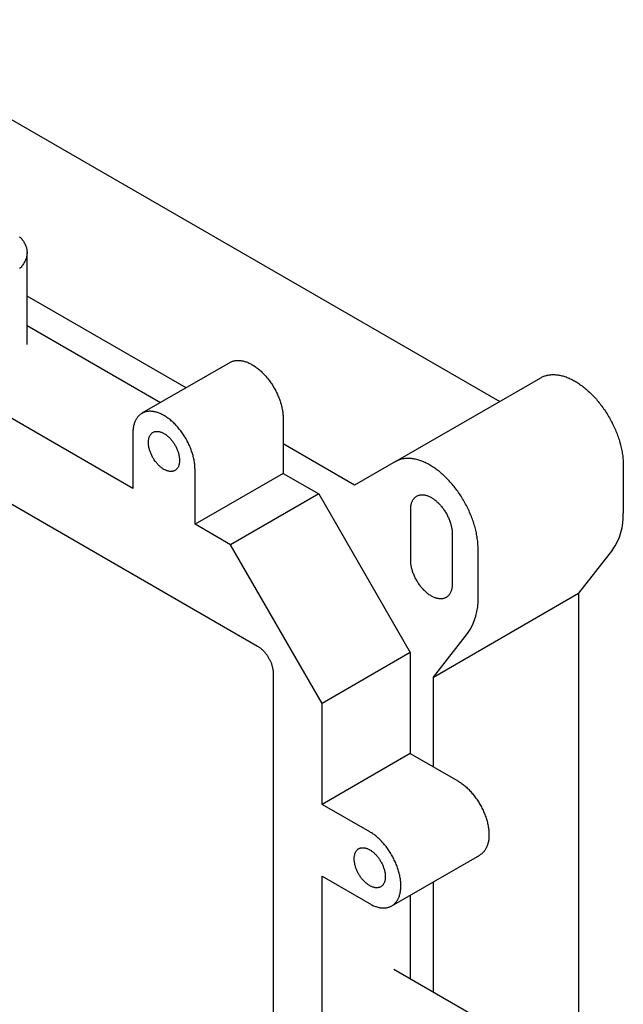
# Model space of a CAD drawing. Header units: millimetres. Extents: x 8 to 584, y 12 to 632.
# Tile 4 of 5: x 499 to 582, y 191 to 325. Entities that reach past the tile are written whole.
import ezdxf

# ---------------------------------------------------------------- set-up
doc = ezdxf.new("R2010")
doc.units = ezdxf.units.MM

msp = doc.modelspace()

# ---------------------------------------------------------------- linework, layer by layer
at = {"color": 7, "linetype": 'Continuous', "lineweight": 30}
for p, q in [((474.55, 324.95), (564.74, 272.88)), ((514.7, 261.02), (458.79, 293.29)), ((500.26, 280.63), (500.26, 293.18)), ((441.77, 291.42), (531.71, 239.5)), ((521.95, 274.73), (500.26, 287.25)), ((500.26, 283.23), (518.47, 272.72)), ((527.96, 278.2), (515.94, 271.26)), ((550.53, 264.68), (570.33, 276.11)), ((535.2, 270.56), (535.2, 263.06)), ((514.7, 268.51), (514.7, 261.02)), ((544.94, 261.45), (535.2, 267.08)), ((550.53, 264.68), (544.94, 261.45)), ((523.18, 256.12), (523.18, 263.62)), ((581.58, 264.23), (581.58, 257.62)), ((535.2, 263.06), (523.18, 256.12)), ((535.2, 263.06), (540.05, 260.26)), ((540.05, 260.26), (528.03, 253.32)), ((540.05, 260.26), (552.54, 238.63)), ((552.59, 254.78), (552.59, 258.12)), ((528.03, 253.32), (523.18, 256.12)), ((552.59, 251.24), (552.59, 254.78)), ((558.25, 254.85), (558.25, 251.5)), ((540.52, 231.69), (528.03, 253.32)), ((561.79, 246.19), (561.79, 252.8)), ((580.14, 252.64), (575.49, 246.72)), ((558.25, 251.5), (558.25, 247.97)), ((555.69, 235.29), (575.49, 246.72)), ((575.49, 246.72), (575.49, 179.91)), ((555.69, 235.29), (560.34, 241.21)), ((552.54, 238.63), (540.52, 231.69)), ((552.54, 238.63), (552.54, 224.86)), ((533.83, 235.83), (533.83, 88.96)), ((555.69, 223.04), (555.69, 235.29)), ((540.52, 217.92), (540.52, 231.69)), ((552.54, 224.86), (540.52, 217.92)), ((552.54, 224.86), (559.03, 221.11)), ((547.01, 214.17), (540.52, 217.92)), ((550.01, 204.07), (562.03, 211.01)), ((540.52, 208.12), (547.31, 204.21)), ((540.52, 135.33), (540.52, 208.12)), ((555.69, 192.27), (555.69, 207.35)), ((552.54, 205.54), (552.54, 194.09)), ((561.92, 188.68), (550.29, 195.39))]:
    msp.add_line(p, q, dxfattribs=at)
at = {"color": 7, "linetype": 'Continuous', "lineweight": 30, "flags": 128}
for points in [[(499.25, 295.35), (499.35, 295.25), (499.44, 295.15), (499.53, 295.04), (499.61, 294.94), (499.69, 294.84), (499.76, 294.73), (499.83, 294.63), (499.89, 294.52), (499.95, 294.41), (500, 294.3), (500.05, 294.19), (500.09, 294.08), (500.13, 293.97), (500.17, 293.86), (500.19, 293.75), (500.22, 293.63), (500.24, 293.52), (500.25, 293.41), (500.26, 293.29), (500.26, 293.18), (500.26, 293.07), (500.25, 292.95), (500.24, 292.84), (500.22, 292.73), (500.19, 292.62), (500.17, 292.5), (500.13, 292.39), (500.09, 292.28), (500.05, 292.17), (500, 292.06), (499.95, 291.95), (499.89, 291.84), (499.83, 291.74), (499.76, 291.63), (499.69, 291.52), (499.61, 291.42), (499.53, 291.32), (499.44, 291.21), (499.35, 291.11), (499.25, 291.02)], [(527.96, 278.2), (528.02, 278.23), (528.11, 278.28), (528.2, 278.31), (528.29, 278.35), (528.38, 278.38), (528.47, 278.41), (528.57, 278.43), (528.67, 278.45), (528.77, 278.46), (528.87, 278.47), (528.97, 278.48), (529.08, 278.48), (529.19, 278.48), (529.29, 278.47), (529.4, 278.46), (529.51, 278.44), (529.62, 278.42), (529.74, 278.4), (529.85, 278.37), (529.96, 278.34), (530.08, 278.3), (530.19, 278.26), (530.31, 278.22), (530.43, 278.17), (530.55, 278.12), (530.66, 278.06), (530.78, 278), (530.9, 277.93), (531.02, 277.87), (531.13, 277.79), (531.25, 277.72), (531.37, 277.64), (531.49, 277.56), (531.6, 277.47), (531.72, 277.38), (531.83, 277.29), (531.95, 277.19), (532.06, 277.09), (532.18, 276.99), (532.29, 276.88), (532.4, 276.77), (532.51, 276.66), (532.62, 276.55), (532.73, 276.43), (532.83, 276.31), (532.94, 276.19), (533.04, 276.06), (533.14, 275.94), (533.24, 275.81), (533.34, 275.67), (533.44, 275.54), (533.53, 275.4), (533.63, 275.27), (533.72, 275.13), (533.81, 274.99), (533.89, 274.84), (533.98, 274.7), (534.06, 274.55), (534.14, 274.41), (534.21, 274.26), (534.29, 274.11), (534.36, 273.96), (534.43, 273.81), (534.49, 273.66), (534.56, 273.51), (534.62, 273.36), (534.68, 273.21), (534.73, 273.05), (534.78, 272.9), (534.83, 272.75), (534.88, 272.6), (534.92, 272.45), (534.96, 272.29), (535, 272.14), (535.03, 271.99), (535.07, 271.84), (535.09, 271.7), (535.12, 271.55), (535.14, 271.4), (535.16, 271.26), (535.17, 271.11), (535.18, 270.97), (535.19, 270.83), (535.2, 270.69), (535.2, 270.56)], [(570.33, 276.11), (570.44, 276.16), (570.54, 276.22), (570.65, 276.27), (570.76, 276.31), (570.88, 276.36), (570.99, 276.39), (571.11, 276.43), (571.23, 276.46), (571.35, 276.48), (571.47, 276.5), (571.6, 276.52), (571.73, 276.53), (571.85, 276.54), (571.98, 276.54), (572.11, 276.54), (572.25, 276.54), (572.38, 276.53), (572.52, 276.52), (572.65, 276.5), (572.79, 276.48), (572.93, 276.45), (573.07, 276.42), (573.21, 276.39), (573.35, 276.35), (573.49, 276.31), (573.64, 276.27), (573.78, 276.22), (573.92, 276.16), (574.07, 276.1), (574.21, 276.04), (574.36, 275.98), (574.5, 275.91), (574.65, 275.83), (574.8, 275.75), (574.94, 275.67), (575.09, 275.59), (575.24, 275.5), (575.38, 275.41), (575.53, 275.31), (575.68, 275.21), (575.82, 275.11), (575.97, 275), (576.11, 274.89), (576.25, 274.78), (576.4, 274.66), (576.54, 274.54), (576.68, 274.41), (576.82, 274.29), (576.96, 274.16), (577.1, 274.03), (577.24, 273.89), (577.38, 273.75), (577.52, 273.61), (577.65, 273.47), (577.78, 273.32), (577.92, 273.17), (578.05, 273.02), (578.18, 272.86), (578.3, 272.7), (578.43, 272.55), (578.55, 272.38), (578.68, 272.22), (578.8, 272.05), (578.91, 271.89), (579.03, 271.72), (579.15, 271.55), (579.26, 271.37), (579.37, 271.2), (579.48, 271.02), (579.58, 270.84), (579.69, 270.66), (579.79, 270.48), (579.89, 270.3), (579.99, 270.12), (580.08, 269.94), (580.17, 269.75), (580.26, 269.57), (580.35, 269.38), (580.43, 269.19), (580.51, 269), (580.59, 268.82), (580.67, 268.63), (580.74, 268.44), (580.81, 268.25), (580.88, 268.06), (580.94, 267.87), (581.01, 267.68), (581.06, 267.49), (581.12, 267.3), (581.17, 267.12), (581.22, 266.93), (581.27, 266.74), (581.31, 266.55), (581.35, 266.37), (581.39, 266.18), (581.42, 266), (581.45, 265.82), (581.48, 265.63), (581.51, 265.45), (581.53, 265.27), (581.54, 265.1), (581.56, 264.92), (581.57, 264.74), (581.58, 264.57), (581.58, 264.4), (581.58, 264.23)], [(523.18, 263.62), (523.17, 263.75), (523.17, 263.89), (523.16, 264.03), (523.15, 264.18), (523.14, 264.32), (523.12, 264.46), (523.1, 264.61), (523.07, 264.76), (523.04, 264.91), (523.01, 265.05), (522.98, 265.2), (522.94, 265.36), (522.9, 265.51), (522.86, 265.66), (522.81, 265.81), (522.76, 265.96), (522.71, 266.11), (522.66, 266.27), (522.6, 266.42), (522.54, 266.57), (522.47, 266.72), (522.41, 266.87), (522.34, 267.02), (522.27, 267.17), (522.19, 267.32), (522.12, 267.47), (522.04, 267.61), (521.96, 267.76), (521.87, 267.9), (521.79, 268.05), (521.7, 268.19), (521.61, 268.33), (521.51, 268.46), (521.42, 268.6), (521.32, 268.73), (521.22, 268.87), (521.12, 269), (521.02, 269.12), (520.92, 269.25), (520.81, 269.37), (520.71, 269.49), (520.6, 269.61), (520.49, 269.72), (520.38, 269.83), (520.27, 269.94), (520.16, 270.05), (520.04, 270.15), (519.93, 270.25), (519.81, 270.35), (519.7, 270.44), (519.58, 270.53), (519.47, 270.62), (519.35, 270.7), (519.23, 270.78), (519.11, 270.85), (519, 270.93), (518.88, 270.99), (518.76, 271.06), (518.64, 271.12), (518.52, 271.18), (518.41, 271.23), (518.29, 271.28), (518.17, 271.32), (518.06, 271.36), (517.94, 271.4), (517.83, 271.43), (517.72, 271.46), (517.6, 271.48), (517.49, 271.5), (517.38, 271.52), (517.27, 271.53), (517.17, 271.54), (517.06, 271.54), (516.95, 271.54), (516.85, 271.53), (516.75, 271.52), (516.65, 271.51), (516.55, 271.49), (516.45, 271.47), (516.36, 271.44), (516.27, 271.41), (516.18, 271.37), (516.09, 271.34), (516, 271.29), (515.92, 271.25), (515.84, 271.19), (515.76, 271.14), (515.68, 271.08), (515.61, 271.02), (515.53, 270.95), (515.46, 270.88), (515.4, 270.81), (515.33, 270.73), (515.27, 270.65), (515.22, 270.56), (515.16, 270.47), (515.11, 270.38), (515.06, 270.29), (515.01, 270.19), (514.97, 270.09), (514.93, 269.98), (514.89, 269.87), (514.86, 269.76), (514.83, 269.65), (514.8, 269.53), (514.78, 269.41), (514.75, 269.29), (514.74, 269.17), (514.72, 269.04), (514.71, 268.91), (514.7, 268.78), (514.7, 268.65), (514.7, 268.51)], [(518.94, 263.61), (518.85, 263.66), (518.77, 263.72), (518.69, 263.78), (518.6, 263.84), (518.52, 263.9), (518.44, 263.97), (518.36, 264.04), (518.28, 264.11), (518.2, 264.19), (518.12, 264.27), (518.05, 264.35), (517.97, 264.44), (517.9, 264.53), (517.83, 264.62), (517.76, 264.71), (517.69, 264.8), (517.62, 264.9), (517.56, 265), (517.5, 265.1), (517.44, 265.2), (517.38, 265.3), (517.32, 265.4), (517.27, 265.51), (517.22, 265.62), (517.17, 265.72), (517.13, 265.83), (517.09, 265.94), (517.05, 266.04), (517.01, 266.15), (516.98, 266.26), (516.95, 266.37), (516.92, 266.47), (516.89, 266.58), (516.87, 266.68), (516.86, 266.79), (516.84, 266.89), (516.83, 266.99), (516.82, 267.09), (516.82, 267.19), (516.81, 267.29), (516.82, 267.38), (516.82, 267.48), (516.83, 267.57), (516.84, 267.66), (516.86, 267.74), (516.87, 267.83), (516.89, 267.91), (516.92, 267.99), (516.95, 268.06), (516.98, 268.13), (517.01, 268.2), (517.05, 268.27), (517.09, 268.33), (517.13, 268.39), (517.17, 268.44), (517.22, 268.5), (517.27, 268.54), (517.32, 268.59), (517.38, 268.63), (517.44, 268.66), (517.5, 268.69), (517.56, 268.72), (517.62, 268.75), (517.69, 268.77), (517.76, 268.78), (517.83, 268.79), (517.9, 268.8), (517.97, 268.8), (518.05, 268.8), (518.12, 268.8), (518.2, 268.79), (518.28, 268.77), (518.36, 268.75), (518.44, 268.73), (518.52, 268.71), (518.6, 268.68), (518.69, 268.64), (518.77, 268.6), (518.85, 268.56), (518.94, 268.51)], [(518.94, 268.51), (519.02, 268.46), (519.1, 268.41), (519.19, 268.35), (519.27, 268.29), (519.35, 268.23), (519.43, 268.16), (519.51, 268.09), (519.59, 268.02), (519.67, 267.94), (519.75, 267.86), (519.82, 267.78), (519.9, 267.69), (519.97, 267.6), (520.04, 267.51), (520.11, 267.42), (520.18, 267.33), (520.25, 267.23), (520.31, 267.13), (520.38, 267.03), (520.44, 266.93), (520.49, 266.83), (520.55, 266.72), (520.6, 266.62), (520.65, 266.51), (520.7, 266.41), (520.74, 266.3), (520.79, 266.19), (520.83, 266.09), (520.86, 265.98), (520.9, 265.87), (520.93, 265.76), (520.95, 265.66), (520.98, 265.55), (521, 265.45), (521.02, 265.34), (521.03, 265.24), (521.04, 265.14), (521.05, 265.04), (521.06, 264.94), (521.06, 264.84), (521.06, 264.74), (521.05, 264.65), (521.04, 264.56), (521.03, 264.47), (521.02, 264.39), (521, 264.3), (520.98, 264.22), (520.95, 264.14), (520.93, 264.07), (520.9, 264), (520.86, 263.93), (520.83, 263.86), (520.79, 263.8), (520.74, 263.74), (520.7, 263.69), (520.65, 263.63), (520.6, 263.59), (520.55, 263.54), (520.49, 263.5), (520.44, 263.47), (520.38, 263.43), (520.31, 263.41), (520.25, 263.38), (520.18, 263.36), (520.11, 263.35), (520.04, 263.34), (519.97, 263.33), (519.9, 263.33), (519.82, 263.33), (519.75, 263.33), (519.67, 263.34), (519.59, 263.36), (519.51, 263.37), (519.43, 263.4), (519.35, 263.42), (519.27, 263.45), (519.19, 263.49), (519.1, 263.53), (519.02, 263.57), (518.94, 263.61)], [(561.79, 252.8), (561.78, 252.97), (561.78, 253.14), (561.77, 253.31), (561.76, 253.49), (561.75, 253.67), (561.73, 253.84), (561.71, 254.02), (561.68, 254.2), (561.65, 254.39), (561.62, 254.57), (561.59, 254.75), (561.55, 254.94), (561.51, 255.12), (561.47, 255.31), (561.42, 255.5), (561.37, 255.69), (561.32, 255.87), (561.27, 256.06), (561.21, 256.25), (561.14, 256.44), (561.08, 256.63), (561.01, 256.82), (560.94, 257.01), (560.87, 257.2), (560.79, 257.39), (560.72, 257.57), (560.63, 257.76), (560.55, 257.95), (560.46, 258.14), (560.37, 258.32), (560.28, 258.51), (560.19, 258.69), (560.09, 258.87), (559.99, 259.05), (559.89, 259.24), (559.79, 259.41), (559.68, 259.59), (559.57, 259.77), (559.46, 259.94), (559.35, 260.12), (559.23, 260.29), (559.12, 260.46), (559, 260.63), (558.88, 260.79), (558.75, 260.95), (558.63, 261.12), (558.5, 261.28), (558.38, 261.43), (558.25, 261.59), (558.12, 261.74), (557.98, 261.89), (557.85, 262.04), (557.72, 262.18), (557.58, 262.32), (557.44, 262.46), (557.3, 262.6), (557.17, 262.73), (557.03, 262.86), (556.88, 262.98), (556.74, 263.11), (556.6, 263.23), (556.46, 263.35), (556.31, 263.46), (556.17, 263.57), (556.02, 263.68), (555.88, 263.78), (555.73, 263.88), (555.58, 263.98), (555.44, 264.07), (555.29, 264.16), (555.14, 264.24), (555, 264.32), (554.85, 264.4), (554.71, 264.48), (554.56, 264.55), (554.41, 264.61), (554.27, 264.67), (554.12, 264.73), (553.98, 264.79), (553.84, 264.84), (553.69, 264.88), (553.55, 264.92), (553.41, 264.96), (553.27, 264.99), (553.13, 265.02), (552.99, 265.05), (552.85, 265.07), (552.72, 265.09), (552.58, 265.1), (552.45, 265.11), (552.31, 265.11), (552.18, 265.11), (552.05, 265.11), (551.93, 265.1), (551.8, 265.09), (551.67, 265.07), (551.55, 265.05), (551.43, 265.03), (551.31, 265), (551.19, 264.96), (551.08, 264.93), (550.96, 264.88), (550.85, 264.84), (550.74, 264.79), (550.64, 264.73), (550.53, 264.68)], [(552.59, 258.12), (552.59, 258.24), (552.59, 258.34), (552.6, 258.45), (552.61, 258.55), (552.63, 258.66), (552.64, 258.76), (552.67, 258.85), (552.69, 258.95), (552.72, 259.04), (552.75, 259.13), (552.78, 259.21), (552.82, 259.29), (552.86, 259.37), (552.9, 259.45), (552.95, 259.52), (553, 259.59), (553.05, 259.65), (553.1, 259.71), (553.16, 259.77), (553.22, 259.82), (553.28, 259.87), (553.35, 259.92), (553.42, 259.96), (553.49, 260), (553.56, 260.03), (553.63, 260.06), (553.71, 260.08), (553.79, 260.11), (553.87, 260.12), (553.95, 260.13), (554.03, 260.14), (554.12, 260.15), (554.2, 260.15), (554.29, 260.14), (554.38, 260.13), (554.47, 260.12), (554.56, 260.1), (554.66, 260.08), (554.75, 260.06), (554.84, 260.03), (554.94, 259.99), (555.03, 259.95), (555.13, 259.91), (555.23, 259.87), (555.32, 259.81), (555.42, 259.76), (555.52, 259.7), (555.61, 259.64), (555.71, 259.58), (555.81, 259.51), (555.9, 259.44), (556, 259.36), (556.09, 259.28), (556.18, 259.2), (556.28, 259.11), (556.37, 259.02), (556.46, 258.93), (556.55, 258.84), (556.64, 258.74), (556.72, 258.64), (556.81, 258.54), (556.89, 258.43), (556.97, 258.33), (557.05, 258.22), (557.13, 258.11), (557.21, 257.99), (557.28, 257.88), (557.35, 257.76), (557.42, 257.65), (557.49, 257.53), (557.56, 257.41), (557.62, 257.28), (557.68, 257.16), (557.74, 257.04), (557.79, 256.91), (557.84, 256.79), (557.89, 256.67), (557.94, 256.54), (557.98, 256.42), (558.02, 256.29), (558.06, 256.17), (558.09, 256.04), (558.12, 255.92), (558.15, 255.8), (558.17, 255.67), (558.19, 255.55), (558.21, 255.43), (558.23, 255.31), (558.24, 255.2), (558.25, 255.08), (558.25, 254.96), (558.25, 254.85)], [(558.25, 247.97), (558.25, 247.86), (558.25, 247.75), (558.24, 247.65), (558.23, 247.54), (558.21, 247.44), (558.19, 247.34), (558.17, 247.24), (558.15, 247.15), (558.12, 247.06), (558.09, 246.97), (558.06, 246.89), (558.02, 246.8), (557.98, 246.72), (557.94, 246.65), (557.89, 246.58), (557.84, 246.51), (557.79, 246.44), (557.74, 246.38), (557.68, 246.33), (557.62, 246.27), (557.56, 246.22), (557.49, 246.18), (557.42, 246.14), (557.35, 246.1), (557.28, 246.07), (557.21, 246.04), (557.13, 246.01), (557.05, 245.99), (556.97, 245.97), (556.89, 245.96), (556.81, 245.95), (556.72, 245.95), (556.64, 245.95), (556.55, 245.95), (556.46, 245.96), (556.37, 245.98), (556.28, 245.99), (556.18, 246.01), (556.09, 246.04), (556, 246.07), (555.9, 246.1), (555.81, 246.14), (555.71, 246.18), (555.61, 246.23), (555.52, 246.28), (555.42, 246.33), (555.32, 246.39), (555.23, 246.45), (555.13, 246.52), (555.03, 246.59), (554.94, 246.66), (554.84, 246.74), (554.75, 246.82), (554.66, 246.9), (554.56, 246.98), (554.47, 247.07), (554.38, 247.16), (554.29, 247.26), (554.2, 247.35), (554.12, 247.45), (554.03, 247.56), (553.95, 247.66), (553.87, 247.77), (553.79, 247.88), (553.71, 247.99), (553.63, 248.1), (553.56, 248.22), (553.49, 248.33), (553.42, 248.45), (553.35, 248.57), (553.28, 248.69), (553.22, 248.81), (553.16, 248.93), (553.1, 249.06), (553.05, 249.18), (553, 249.31), (552.95, 249.43), (552.9, 249.55), (552.86, 249.68), (552.82, 249.8), (552.78, 249.93), (552.75, 250.05), (552.72, 250.18), (552.69, 250.3), (552.67, 250.42), (552.64, 250.54), (552.63, 250.66), (552.61, 250.78), (552.6, 250.9), (552.59, 251.02), (552.59, 251.13), (552.59, 251.24)], [(559.03, 221.11), (559.14, 221.04), (559.26, 220.97), (559.38, 220.89), (559.49, 220.81), (559.61, 220.73), (559.73, 220.64), (559.84, 220.55), (559.96, 220.46), (560.07, 220.36), (560.19, 220.26), (560.3, 220.15), (560.41, 220.05), (560.52, 219.94), (560.63, 219.83), (560.74, 219.71), (560.84, 219.59), (560.95, 219.47), (561.05, 219.35), (561.16, 219.22), (561.26, 219.09), (561.36, 218.96), (561.45, 218.83), (561.55, 218.7), (561.64, 218.56), (561.73, 218.42), (561.82, 218.28), (561.91, 218.14), (562, 218), (562.08, 217.86), (562.16, 217.71), (562.24, 217.57), (562.31, 217.42), (562.39, 217.27), (562.46, 217.12), (562.52, 216.97), (562.59, 216.82), (562.65, 216.67), (562.71, 216.52), (562.77, 216.37), (562.82, 216.21), (562.87, 216.06), (562.92, 215.91), (562.97, 215.76), (563.01, 215.61), (563.05, 215.46), (563.08, 215.31), (563.12, 215.16), (563.15, 215.01), (563.17, 214.86), (563.2, 214.72), (563.22, 214.57), (563.23, 214.43), (563.25, 214.29), (563.26, 214.14), (563.27, 214), (563.27, 213.87), (563.27, 213.73), (563.27, 213.6), (563.26, 213.46), (563.25, 213.33), (563.24, 213.21), (563.23, 213.08), (563.21, 212.96), (563.19, 212.84), (563.16, 212.72), (563.13, 212.6), (563.1, 212.49), (563.07, 212.38), (563.03, 212.27), (562.99, 212.17), (562.95, 212.07), (562.9, 211.97), (562.85, 211.88), (562.8, 211.79), (562.74, 211.7), (562.69, 211.61), (562.62, 211.53), (562.56, 211.46), (562.49, 211.38), (562.43, 211.31), (562.35, 211.25), (562.28, 211.18), (562.2, 211.13), (562.12, 211.07), (562.04, 211.02), (562.03, 211.01)], [(547.31, 204.21), (547.42, 204.15), (547.54, 204.1), (547.66, 204.05), (547.77, 204.01), (547.89, 203.97), (548, 203.93), (548.12, 203.9), (548.23, 203.87), (548.34, 203.85), (548.45, 203.83), (548.56, 203.81), (548.67, 203.8), (548.78, 203.79), (548.88, 203.79), (548.99, 203.79), (549.09, 203.8), (549.19, 203.81), (549.29, 203.82), (549.39, 203.84), (549.49, 203.86), (549.58, 203.89), (549.67, 203.92), (549.76, 203.95), (549.85, 203.99), (549.94, 204.03), (550.02, 204.08), (550.1, 204.13), (550.18, 204.19), (550.26, 204.24), (550.33, 204.31), (550.4, 204.37), (550.47, 204.44), (550.54, 204.52), (550.6, 204.59), (550.66, 204.67), (550.72, 204.76), (550.78, 204.85), (550.83, 204.94), (550.88, 205.03), (550.93, 205.13), (550.97, 205.23), (551.01, 205.33), (551.05, 205.44), (551.08, 205.55), (551.11, 205.66), (551.14, 205.78), (551.17, 205.9), (551.19, 206.02), (551.21, 206.14), (551.22, 206.27), (551.23, 206.39), (551.24, 206.52), (551.25, 206.66), (551.25, 206.79), (551.25, 206.93), (551.25, 207.07), (551.24, 207.21), (551.23, 207.35), (551.21, 207.49), (551.2, 207.63), (551.18, 207.78), (551.15, 207.92), (551.13, 208.07), (551.1, 208.22), (551.06, 208.37), (551.03, 208.52), (550.99, 208.67), (550.95, 208.82), (550.9, 208.97), (550.85, 209.12), (550.8, 209.28), (550.75, 209.43), (550.69, 209.58), (550.63, 209.73), (550.57, 209.88), (550.5, 210.03), (550.44, 210.18), (550.36, 210.33), (550.29, 210.48), (550.22, 210.63), (550.14, 210.77), (550.06, 210.92), (549.97, 211.06), (549.89, 211.2), (549.8, 211.35), (549.71, 211.48), (549.62, 211.62), (549.53, 211.76), (549.43, 211.89), (549.34, 212.03), (549.24, 212.16), (549.14, 212.28), (549.03, 212.41), (548.93, 212.53), (548.82, 212.65), (548.72, 212.77), (548.61, 212.89), (548.5, 213), (548.39, 213.11), (548.28, 213.21), (548.16, 213.32), (548.05, 213.42), (547.94, 213.52), (547.82, 213.61), (547.71, 213.7), (547.59, 213.79), (547.47, 213.87), (547.36, 213.95), (547.24, 214.03), (547.12, 214.1), (547.01, 214.17)], [(544.89, 210.5), (544.89, 210.59), (544.9, 210.69), (544.9, 210.78), (544.92, 210.87), (544.93, 210.95), (544.95, 211.04), (544.97, 211.12), (544.99, 211.2), (545.02, 211.27), (545.05, 211.34), (545.08, 211.41), (545.12, 211.48), (545.16, 211.54), (545.2, 211.6), (545.25, 211.65), (545.29, 211.71), (545.34, 211.75), (545.4, 211.8), (545.45, 211.84), (545.51, 211.87), (545.57, 211.91), (545.63, 211.93), (545.7, 211.96), (545.76, 211.98), (545.83, 211.99), (545.9, 212), (545.97, 212.01), (546.05, 212.01), (546.12, 212.01), (546.2, 212.01), (546.28, 212), (546.36, 211.98), (546.43, 211.97), (546.52, 211.94), (546.6, 211.92), (546.68, 211.89), (546.76, 211.85), (546.84, 211.81), (546.93, 211.77), (547.01, 211.72), (547.09, 211.67), (547.18, 211.62), (547.26, 211.56), (547.34, 211.5), (547.42, 211.44), (547.51, 211.37), (547.59, 211.3), (547.67, 211.23), (547.74, 211.15), (547.82, 211.07), (547.9, 210.99), (547.97, 210.9), (548.05, 210.81), (548.12, 210.72), (548.19, 210.63), (548.26, 210.54), (548.32, 210.44), (548.39, 210.34), (548.45, 210.24), (548.51, 210.14), (548.57, 210.04), (548.62, 209.93), (548.68, 209.83), (548.73, 209.72), (548.77, 209.62), (548.82, 209.51), (548.86, 209.4), (548.9, 209.3), (548.94, 209.19), (548.97, 209.08), (549, 208.97), (549.03, 208.87), (549.05, 208.76), (549.07, 208.66), (549.09, 208.55), (549.11, 208.45), (549.12, 208.35), (549.13, 208.25), (549.13, 208.15), (549.13, 208.05)], [(549.13, 208.05), (549.13, 207.96), (549.13, 207.86), (549.12, 207.77), (549.11, 207.68), (549.09, 207.6), (549.07, 207.51), (549.05, 207.43), (549.03, 207.35), (549, 207.28), (548.97, 207.21), (548.94, 207.14), (548.9, 207.07), (548.86, 207.01), (548.82, 206.95), (548.77, 206.9), (548.73, 206.84), (548.68, 206.8), (548.62, 206.75), (548.57, 206.71), (548.51, 206.68), (548.45, 206.64), (548.39, 206.62), (548.32, 206.59), (548.26, 206.57), (548.19, 206.56), (548.12, 206.55), (548.05, 206.54), (547.97, 206.54), (547.9, 206.54), (547.82, 206.54), (547.74, 206.55), (547.67, 206.57), (547.59, 206.58), (547.51, 206.61), (547.42, 206.63), (547.34, 206.66), (547.26, 206.7), (547.18, 206.74), (547.09, 206.78), (547.01, 206.83), (546.93, 206.88), (546.84, 206.93), (546.76, 206.99), (546.68, 207.05), (546.6, 207.11), (546.52, 207.18), (546.43, 207.25), (546.36, 207.32), (546.28, 207.4), (546.2, 207.48), (546.12, 207.56), (546.05, 207.65), (545.97, 207.74), (545.9, 207.83), (545.83, 207.92), (545.76, 208.01), (545.7, 208.11), (545.63, 208.21), (545.57, 208.31), (545.51, 208.41), (545.45, 208.51), (545.4, 208.62), (545.34, 208.72), (545.29, 208.83), (545.25, 208.93), (545.2, 209.04), (545.16, 209.15), (545.12, 209.25), (545.08, 209.36), (545.05, 209.47), (545.02, 209.58), (544.99, 209.68), (544.97, 209.79), (544.95, 209.89), (544.93, 210), (544.92, 210.1), (544.9, 210.2), (544.9, 210.3), (544.89, 210.4), (544.89, 210.5)]]:
    msp.add_lwpolyline(points, dxfattribs=at)
at = {"color": 7, "linetype": 'Continuous', "lineweight": 30}
for centre in [(573.57, 257.24), (553.77, 245.82)]:
    msp.add_arc(centre, 8.02, 324.9629, 2.7068, dxfattribs=at)
msp.add_open_spline([(531.71, 239.5), (531.76, 239.47), (531.85, 239.42), (531.99, 239.32), (532.13, 239.22), (532.26, 239.1), (532.4, 238.98), (532.53, 238.85), (532.65, 238.71), (532.77, 238.56), (532.89, 238.41), (533.01, 238.25), (533.11, 238.09), (533.21, 237.92), (533.31, 237.75), (533.4, 237.57), (533.48, 237.39), (533.55, 237.21), (533.62, 237.04), (533.67, 236.86), (533.72, 236.68), (533.76, 236.5), (533.8, 236.33), (533.82, 236.16), (533.83, 235.99), (533.83, 235.88), (533.83, 235.83)], degree=3, knots=[0, 0, 0, 0, 0.041668, 0.083274, 0.124995, 0.166636, 0.208238, 0.24998, 0.291629, 0.333241, 0.374995, 0.416642, 0.458251, 0.5, 0.541646, 0.583254, 0.625005, 0.666655, 0.708267, 0.75002, 0.791659, 0.833261, 0.875005, 0.916675, 0.95828, 1, 1, 1, 1], dxfattribs=at)

doc.saveas('drawing.dxf')
